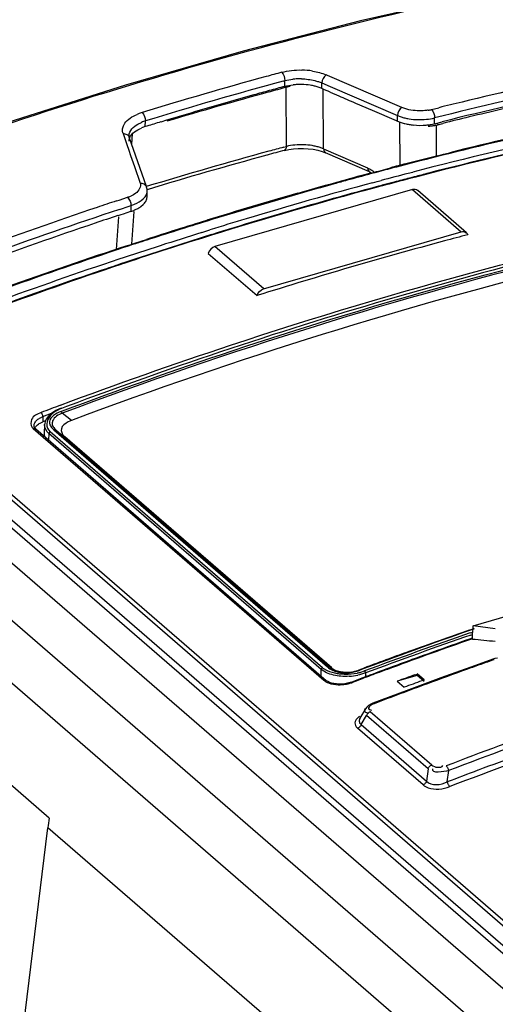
# Model space of a CAD drawing. Header units: inches. Extents: x 0 to 117, y 0 to 83.
# Tile 44 of 62: x 97.354 to 97.931, y 28.544 to 29.738. Entities that reach past the tile are written whole.
import ezdxf

# ---------------------------------------------------------------- set-up
doc = ezdxf.new("R2010")
doc.units = ezdxf.units.IN
doc.header["$LTSCALE"] = 6.431102
doc.header["$MEASUREMENT"] = 0
doc.layers.get('0').update_dxf_attribs({"linetype": 'CONTINUOUS'})

msp = doc.modelspace()

# ---------------------------------------------------------------- linework, layer by layer
at = {"color": 7, "linetype": 'CONTINUOUS'}
for p, q in [((102.953, 24.1523), (96.488, 29.7511)), ((96.4227, 29.7323), (102.8877, 24.1334)), ((97.7276, 29.6707), (97.726, 29.6714)), ((97.7566, 29.6582), (97.7276, 29.6707)), ((97.674, 29.6639), (97.6758, 29.6644)), ((97.6758, 29.6574), (97.6758, 29.6644)), ((97.6778, 29.5846), (97.6773, 29.6563)), ((97.7208, 29.6548), (97.7208, 29.6616)), ((97.7208, 29.6616), (97.731, 29.6572)), ((97.731, 29.6572), (97.8125, 29.6221)), ((97.8178, 29.6319), (97.7566, 29.6582)), ((97.7227, 29.5817), (97.7223, 29.6538)), ((97.731, 29.6504), (97.7412, 29.6459)), ((97.7616, 29.6372), (97.7819, 29.6287)), ((97.8214, 29.6305), (97.8178, 29.6319)), ((97.8538, 29.6294), (97.8626, 29.6316)), ((97.7819, 29.6287), (97.8108, 29.6161)), ((97.8125, 29.6153), (97.8125, 29.6221)), ((97.8575, 29.6122), (97.8575, 29.6192)), ((97.48, 29.6096), (97.4817, 29.6127)), ((97.4976, 29.6117), (97.5018, 29.6137)), ((97.5066, 29.6086), (97.5067, 29.6156)), ((97.5086, 29.6092), (97.5066, 29.6086)), ((97.8108, 29.6161), (97.8125, 29.6153)), ((97.8125, 29.6153), (97.817, 29.6137)), ((97.8148, 29.614), (97.8152, 29.5612)), ((97.8525, 29.6112), (97.8575, 29.6122)), ((97.8575, 29.6122), (97.8668, 29.6146)), ((97.8598, 29.6106), (97.8674, 29.6125)), ((97.86, 29.573), (97.8598, 29.6106)), ((97.8612, 29.6123), (97.8615, 29.6112)), ((97.4796, 29.6002), (97.4842, 29.5869)), ((97.487, 29.5969), (97.4869, 29.5977)), ((97.4869, 29.5977), (97.4869, 29.5977)), ((97.4872, 29.596), (97.487, 29.5969)), ((97.508, 29.5361), (97.4872, 29.596)), ((97.4902, 29.5874), (97.4911, 29.5999)), ((97.4842, 29.5869), (97.4865, 29.5802)), ((97.6744, 29.5837), (97.6778, 29.5846)), ((97.6863, 29.5818), (97.6922, 29.5822)), ((97.4865, 29.5802), (97.4888, 29.5736)), ((97.4888, 29.5736), (97.4934, 29.5603)), ((97.7158, 29.5799), (97.721, 29.5784)), ((97.721, 29.5784), (97.7251, 29.5768)), ((97.7227, 29.5817), (97.7763, 29.5585)), ((97.7251, 29.5768), (97.7252, 29.5768)), ((97.7787, 29.5537), (97.7252, 29.5768)), ((97.8613, 29.5733), (97.8683, 29.5751)), ((97.8683, 29.5751), (97.8758, 29.577)), ((97.4934, 29.5603), (97.5003, 29.5402)), ((97.7926, 29.5556), (97.804, 29.5586)), ((97.7793, 29.5521), (97.7848, 29.5535)), ((97.7849, 29.5526), (97.7795, 29.5512)), ((97.7848, 29.5535), (97.7872, 29.5542)), ((97.7896, 29.5539), (97.7849, 29.5526)), ((97.7872, 29.5542), (97.7895, 29.5548)), ((97.7895, 29.5548), (97.7926, 29.5556)), ((97.8256, 29.552), (97.8313, 29.5535)), ((97.8328, 29.5477), (97.8271, 29.5462)), ((97.8329, 29.5471), (97.8273, 29.5456)), ((97.7357, 29.5402), (97.739, 29.5411)), ((97.7823, 29.5405), (97.7878, 29.542)), ((97.7894, 29.5363), (97.7838, 29.5348)), ((97.7895, 29.5356), (97.784, 29.5341)), ((97.7878, 29.542), (97.7926, 29.5433)), ((97.7917, 29.5369), (97.7894, 29.5363)), ((97.7942, 29.5369), (97.7895, 29.5356)), ((97.7941, 29.5375), (97.7917, 29.5369)), ((97.7972, 29.5383), (97.7941, 29.5375)), ((97.8085, 29.5414), (97.7972, 29.5383)), ((97.4748, 29.5196), (97.485, 29.5229)), ((97.4922, 29.526), (97.4889, 29.5244)), ((97.4949, 29.5278), (97.4922, 29.526)), ((97.5089, 29.5305), (97.5088, 29.5326)), ((97.5088, 29.5238), (97.5089, 29.5304)), ((97.8307, 29.5323), (97.5911, 29.4631)), ((97.8306, 29.5323), (97.8897, 29.4811)), ((97.8961, 29.48), (97.837, 29.5312)), ((97.4717, 29.5185), (97.4748, 29.5196)), ((97.4751, 29.5082), (97.487, 29.5122)), ((97.487, 29.5122), (97.4892, 29.5129)), ((97.4892, 29.5129), (97.4891, 29.5059)), ((97.5011, 29.5117), (97.5039, 29.5141)), ((97.474, 29.4992), (97.4713, 29.4596)), ((97.4735, 29.5008), (97.4772, 29.502)), ((97.4772, 29.502), (97.4803, 29.503)), ((97.4803, 29.503), (97.4891, 29.5059)), ((97.4903, 29.466), (97.493, 29.5056)), ((97.5751, 29.4803), (97.5849, 29.4833)), ((97.5867, 29.4776), (97.5769, 29.4745)), ((97.5869, 29.4769), (97.5771, 29.4739)), ((97.6501, 29.412), (97.8897, 29.4811)), ((97.4858, 29.4646), (97.4926, 29.4668)), ((97.4926, 29.4668), (97.5026, 29.4701)), ((97.5026, 29.4701), (97.5079, 29.4718)), ((97.6502, 29.412), (97.5911, 29.4631)), ((97.583, 29.4548), (97.6421, 29.4037)), ((97.1239, 29.3225), (98.3968, 28.2201)), ((97.1468, 29.3269), (98.412, 28.2312)), ((98.4124, 28.2372), (97.1594, 29.3223)), ((98.3923, 28.2139), (97.1194, 29.3163)), ((97.1066, 29.2855), (98.3724, 28.1893)), ((97.3824, 29.2569), (97.3929, 29.2609)), ((97.4045, 29.2671), (97.4024, 29.2663)), ((97.4044, 29.2632), (97.4062, 29.2638)), ((97.411, 29.2691), (97.405, 29.2669)), ((97.4172, 29.2523), (97.4059, 29.261)), ((97.3791, 29.2491), (97.3824, 29.2506)), ((97.3793, 29.2555), (97.3824, 29.2569)), ((97.3824, 29.2569), (97.3824, 29.2506)), ((97.3856, 29.2518), (97.3824, 29.2506)), ((97.3887, 29.2569), (97.3867, 29.2541)), ((97.3913, 29.2595), (97.3887, 29.2569)), ((97.4172, 29.2523), (97.4131, 29.2505)), ((97.3694, 29.2439), (97.3707, 29.2424)), ((97.3707, 29.2424), (97.7231, 28.9372)), ((97.3716, 29.2457), (97.3716, 29.2458)), ((97.3719, 29.2437), (97.3716, 29.2457)), ((97.3736, 29.2421), (97.726, 28.9369)), ((97.3845, 29.2473), (97.3839, 29.2365)), ((97.3878, 29.243), (97.3892, 29.2407)), ((97.3892, 29.2407), (97.3913, 29.2385)), ((97.3897, 29.2364), (97.3893, 29.2285)), ((97.7201, 28.9503), (97.3897, 29.2364)), ((97.7217, 28.9523), (97.3913, 29.2385)), ((97.3935, 29.2429), (97.3955, 29.2408)), ((97.3955, 29.2408), (97.7275, 28.9533)), ((97.3963, 29.2425), (97.3982, 29.2407)), ((97.3982, 29.2407), (97.7302, 28.9531)), ((97.4078, 29.2335), (97.4091, 29.2322)), ((97.7328, 28.952), (97.4091, 29.2322)), ((97.9043, 29.0031), (97.9827, 29.0258)), ((97.8995, 28.998), (97.9054, 29)), ((97.9056, 28.9994), (97.8997, 28.9974)), ((97.9042, 28.9993), (97.9043, 29.0031)), ((97.9312, 28.9995), (97.9043, 29.0031)), ((97.9007, 28.9945), (97.9038, 28.9956)), ((97.9016, 28.992), (97.9037, 28.9927)), ((97.835, 28.9639), (97.83, 28.9621)), ((97.9282, 28.9626), (97.9071, 28.9552)), ((97.9306, 28.9634), (97.9282, 28.9626)), ((97.9339, 28.964), (97.9306, 28.9634)), ((97.72, 28.9421), (97.7201, 28.9503)), ((97.723, 28.9482), (97.7201, 28.9503)), ((97.7328, 28.952), (97.7302, 28.9531)), ((97.7656, 28.9495), (97.768, 28.9504)), ((97.768, 28.9504), (97.7716, 28.9518)), ((97.8109, 28.9551), (97.8059, 28.9533)), ((97.9071, 28.9552), (97.865, 28.94)), ((97.7263, 28.9463), (97.723, 28.9482)), ((97.7693, 28.9396), (97.757, 28.935)), ((97.7696, 28.9389), (97.7581, 28.9346)), ((97.7682, 28.947), (97.7726, 28.9484)), ((97.7716, 28.9405), (97.7693, 28.9396)), ((97.7753, 28.9419), (97.7716, 28.9405)), ((97.7737, 28.946), (97.7736, 28.9411)), ((97.8364, 28.9428), (97.8123, 28.9359)), ((97.865, 28.94), (97.8229, 28.9244)), ((97.8337, 28.9438), (97.8364, 28.9447)), ((97.8364, 28.9448), (97.8364, 28.9428)), ((97.8447, 28.9375), (97.8364, 28.9448)), ((97.8447, 28.9356), (97.8364, 28.9428)), ((97.8123, 28.9359), (97.8207, 28.9286)), ((97.8233, 28.9296), (97.8207, 28.9286)), ((97.8229, 28.9244), (97.7827, 28.9092)), ((97.7738, 28.9026), (97.7669, 28.8913)), ((97.7753, 28.9045), (97.7738, 28.9025)), ((97.7668, 28.8911), (97.7666, 28.8907)), ((97.7684, 28.8834), (97.7751, 28.8943)), ((97.8497, 28.8297), (97.7751, 28.8943)), ((97.776, 28.8976), (97.7774, 28.8971)), ((97.854, 28.8343), (97.7794, 28.8989)), ((97.7797, 28.9012), (97.7809, 28.901)), ((97.7624, 28.8808), (97.7641, 28.8789)), ((97.8435, 28.8101), (97.7641, 28.8789)), ((97.7671, 28.8848), (97.7684, 28.8834)), ((97.7684, 28.8834), (97.8478, 28.8147)), ((97.39, 28.7698), (97.3147, 28.835)), ((97.8497, 28.8297), (97.8478, 28.8147)), ((97.8728, 28.8138), (97.8746, 28.8276)), ((97.1146, 26.5127), (97.3883, 28.7583)), ((97.657, 28.5256), (97.3883, 28.7583))]:
    msp.add_line(p, q, dxfattribs=at)
for points in [[(98.1709, 29.8183), (98.052, 29.7979), (97.9099, 29.7695), (97.7676, 29.7369), (97.6251, 29.7)], [(97.6251, 29.7), (97.4825, 29.6589), (97.34, 29.6135), (97.1977, 29.564), (97.0557, 29.5104)], [(97.6922, 29.5822), (97.6983, 29.5822), (97.7043, 29.5819), (97.7102, 29.5811), (97.7158, 29.5799)], [(97.6755, 29.5798), (97.6806, 29.5809), (97.6863, 29.5818)], [(97.7787, 29.5537), (97.7792, 29.5535), (97.7806, 29.5527), (97.7812, 29.5522)], [(97.5088, 29.5326), (97.5082, 29.5353), (97.508, 29.5361)], [(97.4024, 29.2663), (97.3982, 29.2642), (97.3945, 29.262), (97.3913, 29.2595)], [(97.4059, 29.261), (97.4058, 29.2613), (97.4056, 29.2616), (97.4055, 29.2619), (97.4053, 29.2621), (97.4051, 29.2624), (97.4049, 29.2626), (97.4048, 29.2628), (97.4046, 29.263), (97.4044, 29.2632)], [(97.4045, 29.2671), (97.4045, 29.2671), (97.4047, 29.2671), (97.4048, 29.267), (97.405, 29.2669)], [(97.3867, 29.2541), (97.3853, 29.2512), (97.3846, 29.2483), (97.3845, 29.2474)], [(97.3718, 29.2446), (97.3716, 29.2452), (97.3716, 29.2458)], [(97.3736, 29.2421), (97.373, 29.2427), (97.3724, 29.2433), (97.372, 29.244), (97.3718, 29.2446)], [(97.3913, 29.2385), (97.391, 29.2384), (97.3907, 29.2382), (97.3905, 29.238), (97.3903, 29.2378), (97.3901, 29.2375), (97.3899, 29.2373), (97.3898, 29.237), (97.3898, 29.2367), (97.3897, 29.2364)], [(97.3982, 29.2407), (97.3979, 29.2408), (97.3976, 29.241), (97.3972, 29.2411), (97.3969, 29.2411), (97.3967, 29.2411), (97.3964, 29.2411), (97.3961, 29.241), (97.3958, 29.2409), (97.3955, 29.2408)], [(97.9299, 28.9621), (97.9295, 28.9624), (97.9291, 28.9626), (97.9287, 28.9627), (97.9284, 28.9627), (97.9282, 28.9626)], [(97.7201, 28.9503), (97.7202, 28.9505), (97.7202, 28.9508), (97.7203, 28.9511), (97.7205, 28.9513), (97.7207, 28.9516), (97.7209, 28.9518), (97.7211, 28.952), (97.7214, 28.9522), (97.7217, 28.9523)], [(97.7302, 28.9531), (97.7299, 28.9533), (97.7296, 28.9534), (97.7293, 28.9535), (97.729, 28.9536), (97.7287, 28.9536), (97.7284, 28.9535), (97.7281, 28.9535), (97.7278, 28.9534), (97.7275, 28.9533)], [(97.7656, 28.9495), (97.7657, 28.9496), (97.7658, 28.9497), (97.7659, 28.9497), (97.7661, 28.9497), (97.7662, 28.9497), (97.7664, 28.9496), (97.7665, 28.9495), (97.7667, 28.9494), (97.7669, 28.9493)], [(97.7737, 28.946), (97.7737, 28.9462), (97.7736, 28.9466), (97.7735, 28.9469), (97.7734, 28.9472), (97.7733, 28.9475), (97.7731, 28.9478), (97.7729, 28.948), (97.7728, 28.9483), (97.7726, 28.9484)], [(97.728, 28.9355), (97.7263, 28.9366), (97.726, 28.9369)], [(97.7354, 28.933), (97.7326, 28.9336), (97.7301, 28.9345), (97.728, 28.9355)], [(97.7518, 28.9334), (97.7485, 28.9328), (97.745, 28.9325), (97.7417, 28.9324), (97.7384, 28.9326), (97.7354, 28.933)], [(97.757, 28.935), (97.7549, 28.9343), (97.7518, 28.9334)], [(97.7827, 28.9092), (97.7802, 28.9081), (97.7775, 28.9064), (97.7753, 28.9045)], [(97.7827, 28.9092), (97.7829, 28.9092), (97.7832, 28.9093), (97.7836, 28.9092), (97.784, 28.9089), (97.7844, 28.9086)], [(97.7794, 28.8989), (97.779, 28.8987), (97.7785, 28.8985), (97.7779, 28.8981), (97.7774, 28.8977), (97.7768, 28.8971), (97.7762, 28.8965), (97.7758, 28.8958), (97.7754, 28.8951), (97.7751, 28.8943)], [(97.7665, 28.8804), (97.766, 28.8799), (97.7654, 28.8795), (97.7648, 28.8791), (97.7641, 28.8789)], [(97.7684, 28.8834), (97.7682, 28.8828), (97.7679, 28.8821), (97.7675, 28.8815), (97.767, 28.8809), (97.7665, 28.8804)], [(97.8497, 28.8297), (97.8499, 28.8304), (97.8503, 28.831), (97.8507, 28.8317), (97.8511, 28.8322), (97.8516, 28.8328), (97.8521, 28.8332), (97.8527, 28.8337), (97.8533, 28.834), (97.854, 28.8343)], [(97.8715, 28.8332), (97.8719, 28.8328), (97.8723, 28.8324), (97.8727, 28.8318), (97.8731, 28.8312), (97.8734, 28.8306), (97.8737, 28.8299), (97.8741, 28.8291), (97.8743, 28.8283), (97.8746, 28.8276)], [(97.8435, 28.8101), (97.8439, 28.8103), (97.8444, 28.8106), (97.8449, 28.8109), (97.8455, 28.8114), (97.8461, 28.8119), (97.8466, 28.8126), (97.8471, 28.8133), (97.8475, 28.814), (97.8478, 28.8147)], [(97.8728, 28.8138), (97.873, 28.813), (97.8733, 28.8123), (97.8736, 28.8115), (97.874, 28.8108), (97.8743, 28.8102), (97.8747, 28.8096), (97.8751, 28.809), (97.8755, 28.8085), (97.8759, 28.8081)]]:
    msp.add_lwpolyline(points, dxfattribs=at)
for centre, radius, start, end in [((99.091, 24.6934), 5.0779, 100.234, 104.0586), ((99.0965, 24.6633), 5.1192, 100.2492, 103.6228), ((99.0854, 24.7066), 5.057, 100.2115, 103.9436), ((99.1011, 24.4068), 5.4582, 105.3831, 107.0292), ((99.0804, 24.4807), 5.3814, 105.172, 105.3797), ((97.6939, 29.5918), 0.0748, 92.4414, 96.4709), ((97.694, 29.589), 0.0777, 88.3798, 92.4311), ((97.6943, 29.5847), 0.0926, 80.5232, 88.7381), ((99.0839, 24.4695), 5.3823, 105.1857, 107.0404), ((99.1252, 24.2947), 5.5536, 105.1121, 105.333), ((99.0597, 24.5494), 5.2922, 105.1592, 105.3703), ((97.694, 29.5974), 0.0612, 101.1346, 105.7585), ((97.6942, 29.5836), 0.0761, 92.4057, 96.273), ((97.6942, 29.5813), 0.0785, 88.5464, 92.4007), ((97.6944, 29.5827), 0.0771, 80.7618, 88.6136), ((97.6955, 29.5898), 0.0699, 76.631, 80.7163), ((97.6972, 29.597), 0.0625, 72.179, 76.654), ((97.6996, 29.6046), 0.0545, 69.5262, 72.1423), ((97.7018, 29.6104), 0.0483, 66.815, 69.5291), ((97.182, 28.4011), 1.3646, 66.2783, 66.7448), ((99.0814, 24.472), 5.3725, 105.5826, 106.8357), ((99.1446, 24.225), 5.626, 105.3354, 106.6498), ((99.0649, 24.5304), 5.3119, 105.3703, 105.5808), ((98.24, 30.7845), 1.243, 246.3397, 247.3613), ((99.1067, 24.6367), 5.0795, 100.0159, 104.5426), ((99.11, 24.6322), 5.0781, 100.0315, 104.5652), ((99.0352, 24.9037), 4.8711, 103.5881, 103.9284), ((99.1229, 24.5552), 5.1743, 100.5576, 103.9466), ((99.1534, 24.4346), 5.3352, 102.716, 103.5921), ((97.5199, 29.5683), 0.0599, 109.1618, 112.9032), ((97.5215, 29.5639), 0.0646, 107.0169, 109.1846), ((97.8382, 29.6887), 0.0715, 256.5002, 260.586), ((97.8395, 29.6966), 0.0795, 260.6022, 275.837), ((97.8416, 29.6786), 0.0507, 279.3747, 283.9615), ((99.1121, 24.6198), 5.0913, 100.5705, 104.3508), ((99.166, 24.3821), 5.3892, 103.5912, 103.9437), ((97.5219, 29.5672), 0.0507, 110.3382, 113.3222), ((97.5217, 29.559), 0.0519, 106.9698, 112.3443), ((97.5235, 29.5629), 0.0553, 107.6782, 110.3449), ((99.0956, 24.4245), 5.4222, 106.8339, 107.019), ((97.8366, 29.6741), 0.0636, 251.9745, 256.3734), ((97.8385, 29.6817), 0.0714, 256.3504, 260.3488), ((97.8395, 29.6874), 0.0772, 260.353, 264.2131), ((97.8399, 29.6907), 0.0805, 264.1589, 275.389), ((97.8405, 29.6837), 0.0735, 275.4152, 279.3934), ((97.8457, 29.6731), 0.0641, 280.9439, 282.6641), ((99.1032, 24.2904), 5.4827, 105.1053, 105.299), ((97.6956, 29.5072), 0.0795, 80.3103, 95.465), ((97.6969, 29.5148), 0.0718, 76.3005, 80.2905), ((99.1342, 24.1799), 5.5975, 105.3062, 106.8937), ((99.0576, 24.4334), 5.3288, 105.2698, 106.897), ((99.0375, 24.5061), 5.2534, 105.0264, 105.2665), ((99.1637, 24.3854), 5.3489, 104.0925, 104.5208), ((99.1254, 24.5545), 5.1748, 104.7114, 104.9596), ((99.1708, 24.3579), 5.3774, 104.5206, 104.7251), ((99.1846, 24.3062), 5.4308, 104.9967, 105.4373), ((99.2099, 24.2398), 5.5006, 105.0726, 105.3749), ((99.1534, 24.4476), 5.2742, 104.5811, 104.9523), ((99.1482, 24.4722), 5.2432, 104.3333, 104.5295), ((99.1782, 24.3567), 5.3685, 105.0708, 106.7733), ((99.1965, 24.2632), 5.4754, 105.4726, 105.9537), ((99.3616, 23.6925), 6.0685, 105.53955, 105.9725), ((99.1721, 24.3828), 5.3358, 105.0806, 106.0542), ((99.2697, 24.0219), 5.7266, 105.374, 105.5368), ((99.1566, 24.4437), 5.2722, 104.6038, 104.9751), ((99.1536, 24.4512), 5.2649, 104.5932, 104.8022), ((97.4719, 29.5631), 0.0422, 288.0576, 293.701), ((97.498, 29.5241), 0.0108, 349.2608, 358.582), ((97.4985, 29.5306), 0.0104, 349.1777, 359.0497), ((99.2172, 24.1913), 5.5503, 105.9553, 107.1429), ((99.2913, 23.9318), 5.8191, 105.95588, 107.08524), ((99.1867, 24.334), 5.386, 105.0959, 107.2793), ((99.2841, 24.0403), 5.7702, 108.5524, 111.66321), ((99.1057, 24.5745), 5.2071, 108.289, 108.5618), ((97.4728, 29.5648), 0.0545, 287.511, 292.487), ((99.2608, 24.1067), 5.689, 108.2933, 111.6847), ((99.1863, 24.3236), 5.4532, 108.3065, 108.6148), ((97.4726, 29.5563), 0.0531, 288.0746, 293.388), ((99.1967, 24.2975), 5.4245, 106.0549, 107.2654), ((99.2688, 24.3797), 5.2295, 101.4614, 106.1743), ((99.265, 24.093), 5.6968, 108.6243, 111.6736), ((99.2429, 24.1075), 5.6379, 107.1418, 107.923), ((99.1076, 24.5318), 5.1916, 107.0925, 107.9414), ((99.2034, 24.2718), 5.4571, 106.7699, 107.2533), ((99.2253, 24.2022), 5.53, 107.3614, 108.457), ((99.2344, 24.3734), 5.2762, 104.6744, 104.9935), ((99.307, 23.9156), 5.8402, 108.17, 111.26791), ((99.0848, 24.6056), 5.1145, 108.138, 108.3932), ((99.2271, 24.1999), 5.5267, 107.372, 108.4666), ((99.2284, 24.1988), 5.5275, 107.3817, 108.476), ((99.0427, 24.734), 4.9793, 107.9479, 108.1375), ((99.2651, 24.2614), 5.3923, 105.0015, 107.5175), ((99.3963, 23.6795), 6.0915, 108.42502, 111.22116), ((99.2895, 24.0199), 5.7165, 108.4885, 111.8612), ((99.2834, 24.0314), 5.7105, 108.4679, 111.6443), ((99.245, 24.1456), 5.5839, 108.4652, 108.7108), ((99.2862, 24.0269), 5.7096, 108.7198, 111.4483), ((99.364, 24.0551), 5.5678, 106.1844, 110.5342), ((99.4214, 23.8834), 5.7528, 110.53251, 110.78272), ((97.3953, 29.2357), 0.0114, 176.7407, 193.7681), ((99.7722, 23.6182), 5.6958, 109.1925, 110.6139), ((99.7616, 23.6444), 5.6681, 109.1788, 109.963), ((99.8225, 23.4532), 5.8651, 109.12634, 110.45691), ((99.8272, 23.4397), 5.8767, 109.1268, 110.45224), ((99.7663, 23.6463), 5.6567, 109.2413, 110.2722), ((99.769, 23.6363), 5.6678, 109.2221, 109.951), ((96.7936, 17.4551), 11.5849, 84.36486, 84.503), ((99.7837, 23.5838), 5.7327, 110.21988, 110.54765), ((99.7758, 23.6053), 5.7098, 109.9623, 110.2198), ((99.7832, 23.597), 5.7096, 110.0042, 110.2078), ((99.8408, 23.5335), 5.7551, 109.39237, 109.56323), ((97.746, 28.9711), 0.0239, 228.8204, 246.0789), ((97.7458, 29.0031), 0.0571, 287.0403, 290.2693), ((97.7495, 28.9954), 0.0493, 288.1914, 290.5996), ((99.7919, 23.5735), 5.7346, 110.26153, 110.58841), ((99.7879, 23.5866), 5.7202, 110.2685, 110.4404), ((99.8258, 23.5757), 5.7103, 109.7358, 110.2537), ((99.8304, 23.5627), 5.7241, 109.5632, 109.7352), ((97.7494, 29.0169), 0.075, 273.5596, 281.4057), ((97.7502, 28.9869), 0.0403, 278.5806, 283.1924), ((97.7484, 28.9944), 0.0481, 283.1837, 287.0465), ((97.7516, 29.0076), 0.0628, 281.0281, 285.3082), ((99.7964, 23.5639), 5.7445, 110.44044, 110.66065), ((98.8104, 26.2584), 2.8575, 109.9882, 110.4456), ((98.8259, 26.2471), 2.8637, 110.0363, 110.4927), ((97.7409, 28.9834), 0.0518, 279.4652, 284.3538), ((97.7407, 28.9844), 0.0528, 284.327, 289.279), ((99.8498, 23.5104), 5.7799, 110.25315, 110.59502), ((99.8231, 23.5813), 5.7042, 110.5946, 110.9416), ((97.7711, 28.8877), 0.00503, 196.0948, 215.5855), ((99.9287, 23.4569), 5.7565, 109.56736, 110.93913), ((99.925, 23.4682), 5.7382, 109.38953, 110.93615), ((99.9236, 23.4719), 5.7156, 109.3609, 110.9937), ((99.9176, 23.4864), 5.7063, 109.4978, 110.5969), ((99.9393, 23.428), 5.7686, 110.59512, 110.99134)]:
    msp.add_arc(centre, radius, start, end, dxfattribs=at)
msp.add_ellipse((97.4166, 28.8034), major_axis=(0.0236, 0.0832), ratio=0.213614, start_param=-4.237612, end_param=-4.080521, dxfattribs=at)
for points, knots in [([(96.9378, 29.4612), (97.0393, 29.5035), (97.4396, 29.6579), (97.8577, 29.7672), (98.1726, 29.8176)], [0, 0, 0, 0, 0.256515, 1, 1, 1, 1]), ([(97.7121, 29.6645), (97.7136, 29.6641), (97.7166, 29.6633), (97.7194, 29.6622), (97.7208, 29.6616)], [0, 0, 0, 0, 0.515004, 1, 1, 1, 1]), ([(98.1983, 29.6453), (98.1661, 29.6395), (98.0364, 29.6144), (97.9074, 29.5849), (97.8112, 29.5596)], [0, 0, 0, 0, 0.247531, 1, 1, 1, 1]), ([(97.8125, 29.6221), (97.8139, 29.6215), (97.8169, 29.6204), (97.82, 29.6195), (97.8215, 29.6192)], [0, 0, 0, 0, 0.484341, 1, 1, 1, 1]), ([(97.8498, 29.6286), (97.8485, 29.6283), (97.8458, 29.628), (97.8431, 29.6278), (97.8417, 29.6278)], [0, 0, 0, 0, 0.492995, 1, 1, 1, 1]), ([(97.4796, 29.6002), (97.4791, 29.6017), (97.4786, 29.6049), (97.4794, 29.6081), (97.48, 29.6096)], [0, 0, 0, 0, 0.49461, 1, 1, 1, 1]), ([(97.8498, 29.6091), (97.8512, 29.6092), (97.8539, 29.6095), (97.8566, 29.6099), (97.8579, 29.6102)], [0, 0, 0, 0, 0.509297, 1, 1, 1, 1]), ([(97.4796, 29.6002), (97.4811, 29.6004), (97.4842, 29.5995), (97.4865, 29.5973), (97.4871, 29.596)], [0, 0, 0, 0, 0.506482, 1, 1, 1, 1]), ([(97.4869, 29.5911), (97.4869, 29.5917), (97.487, 29.593), (97.4874, 29.5942), (97.4876, 29.5948)], [0, 0, 0, 0, 0.493082, 1, 1, 1, 1]), ([(97.6778, 29.5846), (97.6778, 29.5836), (97.6774, 29.5818), (97.6761, 29.5804), (97.6754, 29.5801)], [0, 0, 0, 0, 0.572133, 1, 1, 1, 1]), ([(97.7227, 29.5817), (97.7214, 29.5822), (97.7185, 29.5833), (97.7155, 29.5842), (97.7139, 29.5845)], [0, 0, 0, 0, 0.484384, 1, 1, 1, 1]), ([(97.7227, 29.5817), (97.7228, 29.5807), (97.7232, 29.5789), (97.7245, 29.5775), (97.7253, 29.5771)], [0, 0, 0, 0, 0.539547, 1, 1, 1, 1]), ([(97.7763, 29.5585), (97.7763, 29.5576), (97.7768, 29.5557), (97.7781, 29.5544), (97.7789, 29.554)], [0, 0, 0, 0, 0.539681, 1, 1, 1, 1]), ([(97.7763, 29.5585), (97.7777, 29.5579), (97.7806, 29.5565), (97.7832, 29.5545), (97.7843, 29.5532)], [0, 0, 0, 0, 0.484776, 1, 1, 1, 1]), ([(97.5003, 29.5402), (97.5018, 29.5404), (97.5049, 29.5395), (97.5072, 29.5373), (97.5079, 29.536)], [0, 0, 0, 0, 0.506728, 1, 1, 1, 1]), ([(97.504, 29.5209), (97.5052, 29.522), (97.5072, 29.5243), (97.5084, 29.5272), (97.5087, 29.5287)], [0, 0, 0, 0, 0.53316, 1, 1, 1, 1]), ([(97.8369, 29.5311), (97.8361, 29.5317), (97.834, 29.5327), (97.8318, 29.5326), (97.8307, 29.5323)], [0, 0, 0, 0, 0.488362, 1, 1, 1, 1]), ([(97.4937, 29.5076), (97.495, 29.5082), (97.4976, 29.5094), (97.5, 29.5109), (97.5011, 29.5117)], [0, 0, 0, 0, 0.519118, 1, 1, 1, 1]), ([(97.5039, 29.5141), (97.5051, 29.5153), (97.5072, 29.5177), (97.5083, 29.5206), (97.5086, 29.522)], [0, 0, 0, 0, 0.531878, 1, 1, 1, 1]), ([(97.4036, 29.2708), (97.4719, 29.2963), (97.742, 29.3917), (98.0196, 29.4662), (98.2291, 29.5083)], [0, 0, 0, 0, 0.254389, 1, 1, 1, 1]), ([(98.2308, 29.4997), (98.1618, 29.4857), (97.8823, 29.4229), (97.6081, 29.3371), (97.4059, 29.261)], [0, 0, 0, 0, 0.245748, 1, 1, 1, 1]), ([(97.4062, 29.2638), (97.4743, 29.2894), (97.744, 29.385), (98.0212, 29.4597), (98.2303, 29.5021)], [0, 0, 0, 0, 0.254372, 1, 1, 1, 1]), ([(98.2347, 29.4883), (98.1663, 29.4744), (97.8893, 29.4123), (97.6176, 29.3274), (97.4172, 29.2523)], [0, 0, 0, 0, 0.245776, 1, 1, 1, 1]), ([(97.8897, 29.4811), (97.8908, 29.4814), (97.893, 29.4815), (97.8951, 29.4806), (97.896, 29.4799)], [0, 0, 0, 0, 0.512012, 1, 1, 1, 1]), ([(97.896, 29.4799), (97.8964, 29.4796), (97.8971, 29.4789), (97.8976, 29.478), (97.8978, 29.4775)], [0, 0, 0, 0, 0.503484, 1, 1, 1, 1]), ([(97.3801, 29.2619), (97.3758, 29.2601), (97.3672, 29.2565), (97.3674, 29.2464), (97.3694, 29.2439)], [0, 0, 0, 0, 0.592429, 1, 1, 1, 1]), ([(97.3824, 29.2569), (97.3823, 29.2579), (97.3818, 29.2597), (97.3808, 29.2614), (97.3801, 29.2619)], [0, 0, 0, 0, 0.539174, 1, 1, 1, 1]), ([(97.405, 29.2669), (97.4018, 29.2657), (97.3926, 29.2617), (97.3848, 29.2493), (97.3878, 29.243)], [0, 0, 0, 0, 0.334243, 1, 1, 1, 1]), ([(97.3716, 29.2458), (97.3716, 29.2471), (97.3725, 29.2498), (97.3744, 29.2519), (97.3755, 29.2529)], [0, 0, 0, 0, 0.455606, 1, 1, 1, 1]), ([(97.3723, 29.2427), (97.3729, 29.244), (97.375, 29.2465), (97.3776, 29.2483), (97.3791, 29.2491)], [0, 0, 0, 0, 0.453313, 1, 1, 1, 1]), ([(97.3755, 29.2529), (97.3761, 29.2534), (97.3773, 29.2543), (97.3786, 29.2551), (97.3793, 29.2555)], [0, 0, 0, 0, 0.482716, 1, 1, 1, 1]), ([(97.3904, 29.2506), (97.3903, 29.25), (97.3903, 29.2487), (97.3907, 29.2474), (97.3909, 29.2468)], [0, 0, 0, 0, 0.498062, 1, 1, 1, 1]), ([(97.3942, 29.2519), (97.3936, 29.2504), (97.3932, 29.2467), (97.3951, 29.2438), (97.3963, 29.2425)], [0, 0, 0, 0, 0.493907, 1, 1, 1, 1]), ([(97.4131, 29.2505), (97.4096, 29.2487), (97.4023, 29.2438), (97.4056, 29.2357), (97.4078, 29.2335)], [0, 0, 0, 0, 0.56108, 1, 1, 1, 1]), ([(97.3707, 29.2424), (97.3713, 29.2426), (97.3723, 29.2428), (97.3733, 29.2424), (97.3736, 29.2421)], [0, 0, 0, 0, 0.540077, 1, 1, 1, 1]), ([(97.3909, 29.2468), (97.3912, 29.2461), (97.392, 29.2447), (97.3929, 29.2435), (97.3935, 29.2429)], [0, 0, 0, 0, 0.484579, 1, 1, 1, 1]), ([(97.7217, 28.9523), (97.7225, 28.9517), (97.7243, 28.9504), (97.7262, 28.9493), (97.7273, 28.9489)], [0, 0, 0, 0, 0.477514, 1, 1, 1, 1]), ([(97.7328, 28.952), (97.7336, 28.9512), (97.7356, 28.9498), (97.7377, 28.9486), (97.7389, 28.9481)], [0, 0, 0, 0, 0.476769, 1, 1, 1, 1]), ([(97.7434, 28.9472), (97.7422, 28.9474), (97.7397, 28.9479), (97.7374, 28.9488), (97.7363, 28.9492)], [0, 0, 0, 0, 0.521184, 1, 1, 1, 1]), ([(97.726, 28.9369), (97.7256, 28.9372), (97.7246, 28.9376), (97.7236, 28.9374), (97.7231, 28.9372)], [0, 0, 0, 0, 0.459925, 1, 1, 1, 1]), ([(97.7392, 28.9454), (97.7408, 28.9452), (97.744, 28.9448), (97.7472, 28.9447), (97.7489, 28.9446)], [0, 0, 0, 0, 0.493096, 1, 1, 1, 1]), ([(97.7231, 28.9372), (97.7239, 28.9365), (97.7258, 28.9353), (97.7279, 28.9343), (97.729, 28.9339)], [0, 0, 0, 0, 0.47509, 1, 1, 1, 1]), ([(97.7407, 28.9317), (97.7422, 28.9317), (97.7451, 28.9318), (97.748, 28.9321), (97.7494, 28.9324)], [0, 0, 0, 0, 0.498911, 1, 1, 1, 1]), ([(97.7581, 28.9346), (97.7579, 28.9348), (97.7576, 28.935), (97.7571, 28.935), (97.757, 28.935)], [0, 0, 0, 0, 0.58928, 1, 1, 1, 1]), ([(97.7728, 28.9027), (97.7723, 28.902), (97.7718, 28.899), (97.7747, 28.8981), (97.776, 28.8976)], [0, 0, 0, 0, 0.379934, 1, 1, 1, 1]), ([(97.7844, 28.9087), (97.7821, 28.9078), (97.7791, 28.9068), (97.7764, 28.9023), (97.7787, 28.9014), (97.7797, 28.9012)], [0, 0, 0, 0, 0.586276, 0.765086, 1, 1, 1, 1]), ([(97.7664, 28.8933), (97.7652, 28.8925), (97.7631, 28.8907), (97.7616, 28.8882), (97.7612, 28.887)], [0, 0, 0, 0, 0.543373, 1, 1, 1, 1]), ([(97.7668, 28.8906), (97.7664, 28.8899), (97.766, 28.8885), (97.7661, 28.887), (97.7663, 28.8863)], [0, 0, 0, 0, 0.520815, 1, 1, 1, 1]), ([(97.7612, 28.887), (97.7609, 28.886), (97.7607, 28.8838), (97.7617, 28.8817), (97.7624, 28.8808)], [0, 0, 0, 0, 0.493041, 1, 1, 1, 1]), ([(97.8435, 28.8101), (97.8452, 28.8086), (97.8554, 28.8036), (97.8677, 28.805), (97.8759, 28.8081)], [0, 0, 0, 0, 0.208895, 1, 1, 1, 1])]:
    msp.add_open_spline(points, degree=3, knots=knots, dxfattribs=at)
for points in [[(97.672, 29.6745), (97.6799, 29.6767), (97.6882, 29.6775), (97.6963, 29.6773)], [(97.672, 29.6745), (97.6747, 29.6722), (97.6758, 29.668), (97.6758, 29.6644)], [(97.6758, 29.6644), (97.679, 29.6653), (97.6822, 29.6658), (97.6854, 29.6662)], [(97.6962, 29.6666), (97.7015, 29.6665), (97.7069, 29.6658), (97.7121, 29.6645)], [(97.7095, 29.6761), (97.7152, 29.6751), (97.7208, 29.6736), (97.726, 29.6714)], [(97.726, 29.6714), (97.7228, 29.6696), (97.7209, 29.6653), (97.7208, 29.6616)], [(97.6758, 29.6574), (97.6791, 29.6583), (97.6825, 29.6589), (97.6858, 29.6593)], [(97.8178, 29.6319), (97.8146, 29.6301), (97.8126, 29.6258), (97.8125, 29.6221)], [(97.8417, 29.6278), (97.8349, 29.6276), (97.8279, 29.6284), (97.8214, 29.6305)], [(97.4817, 29.6127), (97.4853, 29.6177), (97.491, 29.6211), (97.4966, 29.6235)], [(97.5026, 29.6256), (97.5053, 29.6233), (97.5066, 29.6192), (97.5067, 29.6156)], [(97.8476, 29.6175), (97.8509, 29.6178), (97.8543, 29.6184), (97.8575, 29.6192)], [(97.8538, 29.6294), (97.8565, 29.627), (97.8576, 29.6228), (97.8575, 29.6192)], [(97.4869, 29.5977), (97.487, 29.6035), (97.4925, 29.6088), (97.4976, 29.6117)], [(97.4876, 29.5948), (97.4898, 29.6006), (97.4962, 29.6045), (97.502, 29.6069)], [(97.6881, 29.5863), (97.6846, 29.586), (97.6812, 29.5854), (97.6778, 29.5846)], [(97.5003, 29.5402), (97.5018, 29.536), (97.4985, 29.5305), (97.4949, 29.5278)], [(97.485, 29.5229), (97.4877, 29.5205), (97.489, 29.5165), (97.4892, 29.5129)], [(97.4936, 29.5145), (97.4974, 29.5161), (97.5011, 29.5181), (97.504, 29.5209)], [(97.5911, 29.4631), (97.5874, 29.462), (97.5841, 29.4585), (97.583, 29.4548)], [(97.6421, 29.4037), (97.6431, 29.4074), (97.6464, 29.4109), (97.6501, 29.412)], [(97.4044, 29.2632), (97.3986, 29.2609), (97.3909, 29.2569), (97.3904, 29.2506)], [(97.4059, 29.261), (97.4012, 29.2594), (97.3961, 29.2565), (97.3942, 29.2519)], [(97.3897, 29.2364), (97.3867, 29.239), (97.3843, 29.2432), (97.3845, 29.2472)], [(97.9034, 28.9867), (97.9034, 28.9909), (97.9039, 28.9951), (97.9042, 28.9993)], [(97.7275, 28.9533), (97.7313, 28.95), (97.7361, 28.9479), (97.741, 28.9468)], [(97.7439, 28.942), (97.7379, 28.9425), (97.7318, 28.9438), (97.7263, 28.9463)], [(97.7273, 28.9489), (97.731, 28.9471), (97.7351, 28.9461), (97.7392, 28.9454)], [(97.741, 28.9468), (97.7442, 28.9461), (97.7476, 28.9459), (97.7508, 28.946)], [(97.7562, 28.947), (97.752, 28.9464), (97.7476, 28.9464), (97.7434, 28.9472)], [(97.754, 28.942), (97.7506, 28.9417), (97.7472, 28.9418), (97.7439, 28.942)], [(97.7489, 28.9446), (97.7538, 28.9446), (97.7588, 28.945), (97.7636, 28.9459)], [(97.7508, 28.946), (97.7556, 28.9462), (97.7604, 28.9471), (97.7649, 28.9486)], [(97.7737, 28.946), (97.7706, 28.9448), (97.7674, 28.944), (97.7642, 28.9433)], [(97.729, 28.9339), (97.7327, 28.9325), (97.7368, 28.9318), (97.7407, 28.9317)], [(97.854, 28.8343), (97.8575, 28.8314), (97.8651, 28.83), (97.8677, 28.8338)], [(97.8746, 28.8276), (97.8683, 28.8259), (97.8537, 28.8234), (97.8553, 28.8297)], [(97.8478, 28.8147), (97.8536, 28.8088), (97.8654, 28.81), (97.8728, 28.8138)]]:
    msp.add_open_spline(points, degree=3, dxfattribs=at)

doc.saveas('drawing.dxf')
